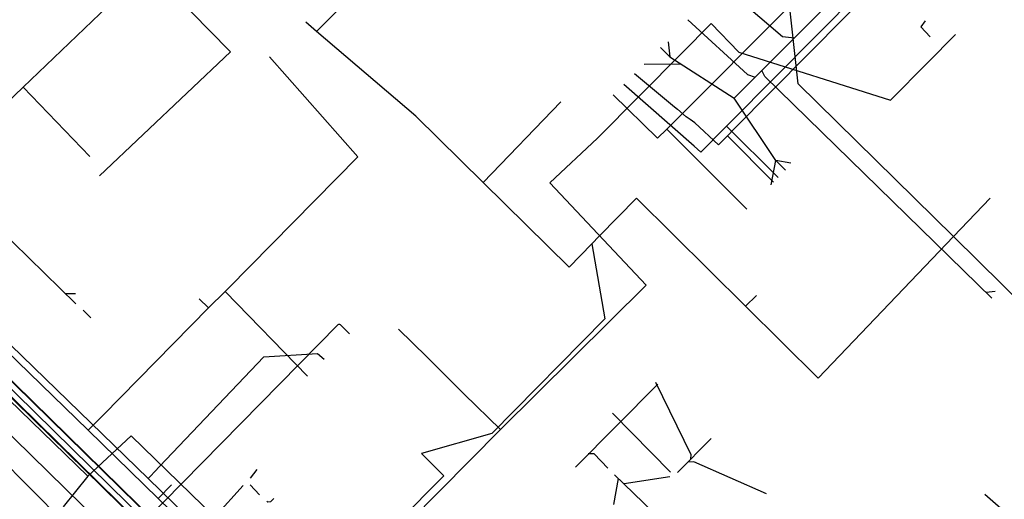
# Model space of a CAD drawing. Header units: metres. Extents: x 2695563 to 2696938, y 1260544 to 1262032.
# Tile 30 of 256: x 2695763 to 2695838, y 1261001 to 1261038. Entities that reach past the tile are written whole.
import ezdxf

# ---------------------------------------------------------------- set-up
doc = ezdxf.new("R2010")
doc.units = ezdxf.units.M
doc.header["$LTSCALE"] = 100
doc.linetypes.add('AUSGEZOGEN', pattern=[0])
for name, color, linetype in [('Eau portable_Cadastre des conduites_Conduite', 171, 'AUSGEZOGEN'), ('EU_Cadastre des conduites', 24, 'AUSGEZOGEN'), ('Gaz_Cadastre des conduites_Conduite', 32, 'AUSGEZOGEN'), ('Réseau électrique_Cadastre des conduite_Tronçon de tracé', 1, 'AUSGEZOGEN'), ('TV_Cadastre des conduites_CONDUITE', 92, 'AUSGEZOGEN'), ('Télécommunications_SW_Cadastre des conduites_Bord du tracé', 94, 'AUSGEZOGEN')]:
    doc.layers.add(name, color=color, linetype=linetype)

# ---------------------------------------------------------------- blocks, each defined once
blk = doc.blocks.new('COMPLEXOBJECT_2403')
at = {"layer": 'Réseau électrique_Cadastre des conduite_Tronçon de tracé', "color": 1, "linetype": 'AUSGEZOGEN', "transparency": 33554687}
blk.add_line((5770.18, 10998.019), (5786.55, 11014.626), dxfattribs=at)
blk.add_arc((5786.648, 11014.511), 0.151, 49.65869, 130.34131, dxfattribs=at)
blk = doc.blocks.new('COMPLEXOBJECT_2755')
at = {"layer": 'Télécommunications_SW_Cadastre des conduites_Bord du tracé', "color": 94, "linetype": 'AUSGEZOGEN', "transparency": 33554687}
for p, q in [((5768.75, 11059.53), (5763.168, 11065.49)), ((5727.343, 11011.463), (5768.592, 11051.978))]:
    blk.add_line(p, q, dxfattribs=at)
blk.add_arc((5764.805, 11055.835), 5.405, 314.4785, 43.12441, dxfattribs=at)

msp = doc.modelspace()

# ---------------------------------------------------------------- linework, layer by layer
at = {"layer": 'Eau portable_Cadastre des conduites_Conduite', "color": 7, "linetype": 'AUSGEZOGEN', "transparency": 33554687}
for p, q in [((2695817, 1261029.517), (2695820.91, 1261025.618)), ((2695776.99, 1261016.42), (2695777.71, 1261015.73)), ((2695778.96, 1261016.97), (2695785.219, 1261010.551)), ((2695773.895, 1261001.262), (2695774.907, 1261002.319))]:
    msp.add_line(p, q, dxfattribs=at)
for points in [[(2695837.25, 1261049.94), (2695836.847, 1261049.533), (2695817.355, 1261029.875), (2695817, 1261029.517), (2695816.822, 1261029.338), (2695815.04, 1261027.54)], [(2695778.96, 1261016.97), (2695779.223, 1261017.237), (2695789.03, 1261027.19), (2695782.32, 1261034.764)], [(2695815.04, 1261027.54), (2695814.789, 1261027.761), (2695814.53, 1261027.989), (2695809.199, 1261032.679)], [(2695747.653, 1261025.769), (2695748.594, 1261025.75), (2695748.906, 1261025.488), (2695749.296, 1261025.159), (2695749.838, 1261024.634), (2695768.576, 1261006.454), (2695773.895, 1261001.262), (2695787.668, 1260987.873), (2695795.293, 1260980.379), (2695805.162, 1260970.74), (2695811.352, 1260964.732), (2695816.951, 1260959.24), (2695820.265, 1260956.026), (2695824.834, 1260951.583), (2695830.431, 1260946.151), (2695831.445, 1260945.129), (2695833.738, 1260942.9), (2695834.365, 1260942.29)], [(2695768.576, 1261006.454), (2695768.708, 1261006.588), (2695769.213, 1261007.101), (2695769.359, 1261007.249), (2695769.502, 1261007.394), (2695769.707, 1261007.603), (2695777.71, 1261015.73), (2695778.96, 1261016.97)]]:
    msp.add_lwpolyline(points, dxfattribs=at)
at = {"layer": 'EU_Cadastre des conduites', "color": 24, "linetype": 'AUSGEZOGEN', "transparency": 33554687}
for p, q in [((2695817.578, 1261031.638), (2695829.662, 1261043.766)), ((2695812.58, 1261035.907), (2695812.689, 1261034.765)), ((2695811.979, 1261035.478), (2695812.689, 1261034.765)), ((2695810.739, 1261034.222), (2695813.491, 1261034.252)), ((2695812.689, 1261034.765), (2695817.578, 1261031.638)), ((2695820.738, 1261026.916), (2695817.578, 1261031.638)), ((2695820.371, 1261025.075), (2695820.738, 1261026.916)), ((2695821.476, 1261026.188), (2695820.738, 1261026.916)), ((2695821.877, 1261026.721), (2695820.738, 1261026.916)), ((2695767.638, 1261016.051), (2695761.195, 1261022.335)), ((2695767.621, 1261016.801), (2695766.863, 1261016.801)), ((2695837.377, 1261016.986), (2695836.682, 1261016.909)), ((2695768.768, 1261014.974), (2695768.19, 1261015.552)), ((2695811.772, 1261009.947), (2695805.53, 1261003.651)), ((2695808.349, 1261007.743), (2695812.743, 1261003.258)), ((2695815.837, 1261005.835), (2695813.28, 1261003.251)), ((2695781.382, 1261003.477), (2695780.872, 1261002.816)), ((2695809.193, 1261002.386), (2695808.487, 1261003.06)), ((2695812.694, 1261002.922), (2695809.22, 1261002.386)), ((2695781.58, 1261001.545), (2695780.861, 1261002.314)), ((2695808.444, 1261000.817), (2695808.803, 1261002.792)), ((2695816.171, 1260995.658), (2695809.214, 1261002.381)), ((2695836.597, 1261001.605), (2695839.748, 1260998.856))]:
    msp.add_line(p, q, dxfattribs=at)
at = {"layer": 'EU_Cadastre des conduites', "linetype": 'AUSGEZOGEN', "transparency": 33554687}
for p, q in [((2695791.546, 1260981.959), (2695747.312, 1261025.301)), ((2695791.56, 1260981.973), (2695747.326, 1261025.315)), ((2695791.574, 1260981.988), (2695747.34, 1261025.33)), ((2695790.916, 1260981.316), (2695746.682, 1261024.658)), ((2695790.93, 1260981.331), (2695746.696, 1261024.673)), ((2695790.944, 1260981.345), (2695746.71, 1261024.687))]:
    msp.add_line(p, q, dxfattribs=at)
at = {"layer": 'EU_Cadastre des conduites', "color": 255, "transparency": 33554687}
msp.add_line((2695791.245, 1260981.652), (2695747.011, 1261024.994), dxfattribs=at)
at = {"layer": 'EU_Cadastre des conduites', "color": 24, "linetype": 'AUSGEZOGEN', "transparency": 33554687}
for points in [[(2695806.271, 1261049.122), (2695821.25, 1261036.331), (2695822.149, 1261036.217)], [(2695814.07, 1261037.592), (2695818.594, 1261033.433), (2695819.177, 1261033.23)], [(2695832.067, 1261037.507), (2695831.741, 1261037.041), (2695832.45, 1261036.306)], [(2695837.111, 1261016.478), (2695819.899, 1261033.296), (2695819.677, 1261033.746)], [(2695811.601, 1261010.087), (2695814.288, 1261004.618), (2695814.266, 1261004.257)], [(2695807.988, 1261003.585), (2695806.962, 1261004.673), (2695806.504, 1261004.673)], [(2695820.021, 1261001.619), (2695814.515, 1261004.053), (2695814.067, 1261004.03)], [(2695780.343, 1261002.269), (2695776.129, 1260997.617), (2695775.607, 1260997.617)], [(2695782.649, 1261001.266), (2695782.41, 1261001.016), (2695782.21, 1261000.986), (2695782.12, 1261001.076)]]:
    msp.add_lwpolyline(points, dxfattribs=at)
at = {"layer": 'Gaz_Cadastre des conduites_Conduite', "color": 32, "linetype": 'AUSGEZOGEN', "transparency": 33554687}
msp.add_line((2695817.061, 1261028.793), (2695820.558, 1261025.263), dxfattribs=at)
for points in [[(2695838.1, 1261049.97), (2695837.24, 1261049.19), (2695817.566, 1261029.304), (2695817.061, 1261028.793), (2695816.588, 1261028.312), (2695816.38, 1261028.1), (2695814.59, 1261029.77), (2695814.243, 1261030.016), (2695813.941, 1261030.23)], [(2695810.021, 1261033.507), (2695813.036, 1261030.987), (2695813.266, 1261030.794), (2695813.941, 1261030.23)], [(2695748.184, 1261026.419), (2695748.771, 1261026.401), (2695773.135, 1261002.797), (2695792.817, 1260983.606), (2695796.034, 1260980.465), (2695805.957, 1260970.774), (2695812.102, 1260964.795), (2695819.371, 1260957.632), (2695825.575, 1260951.618), (2695832.069, 1260945.306)], [(2695773.135, 1261002.797), (2695773.307, 1261002.978), (2695773.644, 1261003.332), (2695773.997, 1261003.703), (2695781.91, 1261012.02), (2695785.963, 1261012.279), (2695786.481, 1261011.831)]]:
    msp.add_lwpolyline(points, dxfattribs=at)
at = {"layer": 'Réseau électrique_Cadastre des conduite_Tronçon de tracé', "color": 1, "linetype": 'AUSGEZOGEN', "transparency": 33554687}
for p, q in [((2695812.466, 1261029.277), (2695833.232, 1261050.151)), ((2695777.767, 1261036.792), (2695772.616, 1261042.066)), ((2695808.406, 1261031.897), (2695811.754, 1261028.606)), ((2695811.754, 1261028.606), (2695812.466, 1261029.277)), ((2695818.542, 1261023.209), (2695812.466, 1261029.277)), ((2695771.15, 1260997.829), (2695754.317, 1261014.263)), ((2695787.716, 1261014.436), (2695788.398, 1261013.774))]:
    msp.add_line(p, q, dxfattribs=at)
msp.add_lwpolyline([(2695769.438, 1261025.754), (2695779.363, 1261035.145), (2695777.767, 1261036.792)], dxfattribs=at)
at = {"layer": 'TV_Cadastre des conduites_CONDUITE', "color": 92, "linetype": 'AUSGEZOGEN', "transparency": 33554687}
for p, q in [((2695785.9, 1261036.707), (2695785.086, 1261037.401)), ((2695804.425, 1261031.364), (2695798.542, 1261025.244)), ((2695836.985, 1261024.053), (2695834.2, 1261021.138)), ((2695839.984, 1261015.442), (2695834.2, 1261021.138)), ((2695819.266, 1261016.677), (2695818.422, 1261015.872))]:
    msp.add_line(p, q, dxfattribs=at)
for points in [[(2695785.9, 1261036.707), (2695789.8, 1261040.655), (2695795.224, 1261046.861), (2695796.032, 1261047.685), (2695787.241, 1261056.848), (2695792.078, 1261062.056), (2695792.996, 1261061.167)], [(2695834.2, 1261021.138), (2695822.438, 1261032.72), (2695821.633, 1261039.881), (2695819.474, 1261043.042)], [(2695798.542, 1261025.244), (2695793.423, 1261030.288), (2695785.9, 1261036.707)], [(2695806.789, 1261020.598), (2695805.067, 1261018.816), (2695798.542, 1261025.244)], [(2695818.422, 1261015.872), (2695810.169, 1261024.066), (2695807.34, 1261021.169), (2695806.789, 1261020.598)], [(2695834.2, 1261021.138), (2695823.942, 1261010.392), (2695818.422, 1261015.872)], [(2695806.789, 1261020.598), (2695807.752, 1261014.894), (2695799.194, 1261006.196), (2695793.855, 1261004.695)], [(2695793.855, 1261004.695), (2695795.56, 1261003.001), (2695788.578, 1260995.961), (2695788.988, 1260995.56)]]:
    msp.add_lwpolyline(points, dxfattribs=at)
at = {"layer": 'Télécommunications_SW_Cadastre des conduites_Bord du tracé', "color": 94, "linetype": 'AUSGEZOGEN', "transparency": 33554687}
for p, q in [((2695763.639, 1261032.473), (2695768.692, 1261027.205)), ((2695743.052, 1261027.688), (2695768.54, 1261002.97)), ((2695743.605, 1261022.754), (2695769.749, 1260996.443)), ((2695792.132, 1260998.73), (2695799.846, 1261006.505)), ((2695768.54, 1261002.97), (2695766.687, 1261000.646))]:
    msp.add_line(p, q, dxfattribs=at)
for points in [[(2695776.387, 1261040.129), (2695774.103, 1261042.51), (2695763.639, 1261032.473)], [(2695799.846, 1261006.505), (2695810.908, 1261017.468), (2695803.583, 1261025.209), (2695807.197, 1261028.607), (2695813.592, 1261035.045), (2695815.835, 1261037.307), (2695817.934, 1261035.14), (2695829.43, 1261031.477), (2695832.241, 1261034.323), (2695834.349, 1261036.458)], [(2695763.639, 1261032.473), (2695758.551, 1261027.593), (2695758.066, 1261028.098), (2695753.438, 1261032.518), (2695743.448, 1261023.536)], [(2695792.119, 1261014.122), (2695794.252, 1261012.012), (2695797.095, 1261009.199), (2695799.846, 1261006.505)], [(2695768.54, 1261002.97), (2695771.832, 1261006.022), (2695785.409, 1260992.837)]]:
    msp.add_lwpolyline(points, dxfattribs=at)

# ---------------------------------------------------------------- block references
at = {"layer": 'Réseau électrique_Cadastre des conduite_Tronçon de tracé', "color": 1, "linetype": 'AUSGEZOGEN', "lineweight": -3, "transparency": 33554687}
msp.add_blockref('COMPLEXOBJECT_2403', (2690000.97, 1249999.81), dxfattribs=at)
at = {"layer": 'Télécommunications_SW_Cadastre des conduites_Bord du tracé', "color": 94, "linetype": 'AUSGEZOGEN', "lineweight": -3, "transparency": 33554687}
msp.add_blockref('COMPLEXOBJECT_2755', (2690000.97, 1249999.81), dxfattribs=at)

doc.saveas('drawing.dxf')
